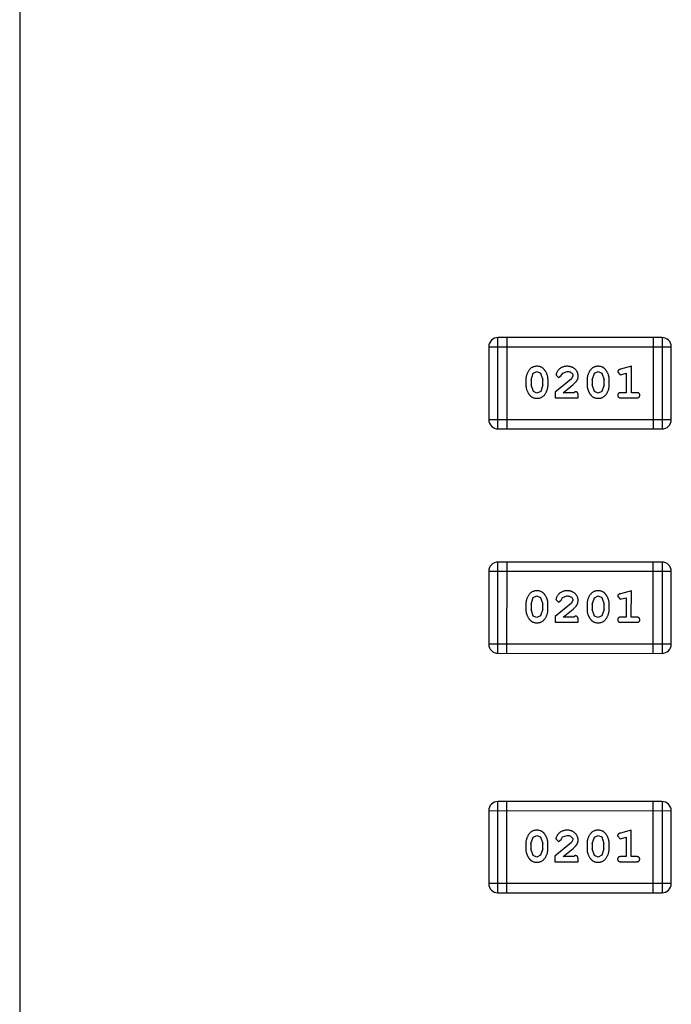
# Model space of a CAD drawing. Header units: inches. Extents: x -29 to 164, y -51 to 83.
# Tile 62 of 164: x 113.5 to 115.68, y -0.85 to 2.44. Entities that reach past the tile are written whole.
import ezdxf

# ---------------------------------------------------------------- set-up
doc = ezdxf.new("R2010")
doc.units = ezdxf.units.IN
doc.header["$LTSCALE"] = 1.21
doc.header["$MEASUREMENT"] = 0
doc.layers.get('0').update_dxf_attribs({"linetype": 'CONTINUOUS'})

msp = doc.modelspace()

# ---------------------------------------------------------------- linework, layer by layer
at = {"color": 7, "linetype": 'Continuous'}
for p, q in [((113.5046, 40.2831), (113.5046, -5.7169)), ((115.1021, 1.0712), (115.1021, 1.376)), ((115.6508, 1.3759), (115.1021, 1.376)), ((115.1326, 1.0712), (115.1326, 1.376)), ((115.6203, 1.3759), (115.6202, 1.0711)), ((115.6508, 1.3759), (115.6507, 1.0711)), ((115.0717, 1.3456), (115.0716, 1.1017)), ((115.0717, 1.3456), (115.6813, 1.3454)), ((115.6812, 1.1016), (115.6813, 1.3454)), ((115.2128, 1.2354), (115.2201, 1.2571)), ((115.2201, 1.2571), (115.2324, 1.2629)), ((115.2324, 1.2629), (115.2446, 1.2577)), ((115.2446, 1.2577), (115.2522, 1.2354)), ((115.2962, 1.2509), (115.305, 1.2425)), ((115.3135, 1.249), (115.3185, 1.2575)), ((115.3185, 1.2575), (115.3333, 1.2629)), ((115.4173, 1.2353), (115.4246, 1.2571)), ((115.4246, 1.2571), (115.437, 1.2629)), ((115.437, 1.2629), (115.4491, 1.2576)), ((115.4491, 1.2576), (115.4567, 1.2353)), ((115.5023, 1.2611), (115.5102, 1.2519)), ((115.5102, 1.2519), (115.5156, 1.2529)), ((115.5479, 1.2802), (115.5113, 1.2703)), ((115.5156, 1.2529), (115.5306, 1.2571)), ((115.5306, 1.2571), (115.5306, 1.1921)), ((115.5479, 1.1921), (115.5479, 1.2802)), ((115.1955, 1.2356), (115.1955, 1.2179)), ((115.2128, 1.2354), (115.2128, 1.2182)), ((115.2205, 1.1959), (115.2128, 1.2182)), ((115.2521, 1.2182), (115.2449, 1.1964)), ((115.2521, 1.2182), (115.2522, 1.2354)), ((115.2695, 1.2179), (115.2695, 1.2356)), ((115.3481, 1.2387), (115.293, 1.1937)), ((115.305, 1.2425), (115.3135, 1.249)), ((115.3198, 1.1921), (115.3534, 1.2192)), ((115.3528, 1.2484), (115.3481, 1.2387)), ((115.4, 1.2356), (115.4, 1.2179)), ((115.4173, 1.2353), (115.4173, 1.2181)), ((115.425, 1.1958), (115.4173, 1.2181)), ((115.4567, 1.2181), (115.4494, 1.1963)), ((115.4567, 1.2181), (115.4567, 1.2353)), ((115.474, 1.2178), (115.474, 1.2356)), ((115.2326, 1.1906), (115.2205, 1.1959)), ((115.2449, 1.1964), (115.2326, 1.1906)), ((115.293, 1.1937), (115.293, 1.1748)), ((115.356, 1.1921), (115.3198, 1.1921)), ((115.3615, 1.1953), (115.356, 1.1921)), ((115.4371, 1.1905), (115.425, 1.1958)), ((115.4494, 1.1963), (115.4371, 1.1905)), ((115.5306, 1.1921), (115.5133, 1.1921)), ((115.5652, 1.1921), (115.5479, 1.1921)), ((115.293, 1.1748), (115.3701, 1.1748)), ((115.3701, 1.1748), (115.3701, 1.1827)), ((115.5133, 1.1748), (115.5652, 1.1748)), ((115.6812, 1.1016), (115.0716, 1.1017)), ((115.1021, 1.0712), (115.6507, 1.0711)), ((115.1019, 0.3213), (115.102, 0.6261)), ((115.6506, 0.6259), (115.102, 0.6261)), ((115.1324, 0.3212), (115.1325, 0.626)), ((115.6201, 0.6259), (115.6201, 0.3211)), ((115.6506, 0.6259), (115.6506, 0.3211)), ((115.0715, 0.5956), (115.0714, 0.3517)), ((115.0715, 0.5956), (115.6811, 0.5955)), ((115.681, 0.3516), (115.6811, 0.5955)), ((115.5478, 0.5302), (115.5112, 0.5203)), ((115.5477, 0.4421), (115.5478, 0.5302)), ((115.2127, 0.4854), (115.2199, 0.5072)), ((115.2199, 0.5072), (115.2323, 0.513)), ((115.2323, 0.513), (115.2444, 0.5077)), ((115.2444, 0.5077), (115.252, 0.4854)), ((115.296, 0.5009), (115.3049, 0.4925)), ((115.3049, 0.4925), (115.3133, 0.499)), ((115.3133, 0.499), (115.3183, 0.5076)), ((115.3183, 0.5076), (115.3332, 0.5129)), ((115.3527, 0.4984), (115.3479, 0.4887)), ((115.4172, 0.4853), (115.4244, 0.5071)), ((115.4244, 0.5071), (115.4368, 0.5129)), ((115.4368, 0.5129), (115.4489, 0.5076)), ((115.4489, 0.5076), (115.4565, 0.4853)), ((115.5021, 0.5112), (115.51, 0.5019)), ((115.51, 0.5019), (115.5154, 0.5029)), ((115.5154, 0.5029), (115.5304, 0.5071)), ((115.5304, 0.5071), (115.5304, 0.4421)), ((115.1954, 0.4857), (115.1954, 0.4679)), ((115.2127, 0.4854), (115.2127, 0.4682)), ((115.2203, 0.4459), (115.2127, 0.4682)), ((115.252, 0.4682), (115.2447, 0.4464)), ((115.252, 0.4682), (115.252, 0.4854)), ((115.2693, 0.4679), (115.2693, 0.4856)), ((115.3479, 0.4887), (115.2929, 0.4437)), ((115.3196, 0.4421), (115.3532, 0.4692)), ((115.3999, 0.4856), (115.3999, 0.4679)), ((115.4172, 0.4853), (115.4172, 0.4681)), ((115.4248, 0.4458), (115.4172, 0.4681)), ((115.4565, 0.4681), (115.4492, 0.4463)), ((115.4565, 0.4681), (115.4565, 0.4853)), ((115.4738, 0.4678), (115.4738, 0.4856)), ((115.2324, 0.4406), (115.2203, 0.4459)), ((115.2447, 0.4464), (115.2324, 0.4406)), ((115.2929, 0.4437), (115.2929, 0.4248)), ((115.3558, 0.4421), (115.3196, 0.4421)), ((115.3613, 0.4453), (115.3558, 0.4421)), ((115.37, 0.4248), (115.37, 0.4327)), ((115.437, 0.4405), (115.4248, 0.4458)), ((115.4492, 0.4463), (115.437, 0.4405)), ((115.5304, 0.4421), (115.5131, 0.4421)), ((115.565, 0.4421), (115.5477, 0.4421)), ((115.2929, 0.4248), (115.37, 0.4248)), ((115.5131, 0.4248), (115.565, 0.4248)), ((115.681, 0.3516), (115.0714, 0.3517)), ((115.1019, 0.3213), (115.6506, 0.3211)), ((115.1018, -0.4788), (115.1018, -0.174)), ((115.6505, -0.1741), (115.1018, -0.174)), ((115.1322, -0.4788), (115.1323, -0.174)), ((115.62, -0.1741), (115.6199, -0.4789)), ((115.6505, -0.1741), (115.6504, -0.4789)), ((115.0713, -0.2044), (115.0713, -0.4483)), ((115.0713, -0.2044), (115.6809, -0.2046)), ((115.6809, -0.4484), (115.6809, -0.2046)), ((115.2125, -0.3146), (115.2198, -0.2929)), ((115.2198, -0.2929), (115.2321, -0.2871)), ((115.2321, -0.2871), (115.2443, -0.2923)), ((115.2443, -0.2923), (115.2518, -0.3146)), ((115.3132, -0.301), (115.3181, -0.2925)), ((115.3181, -0.2925), (115.333, -0.2871)), ((115.417, -0.3147), (115.4243, -0.2929)), ((115.4243, -0.2929), (115.4366, -0.2871)), ((115.4366, -0.2871), (115.4488, -0.2924)), ((115.4488, -0.2924), (115.4563, -0.3147)), ((115.502, -0.2889), (115.5099, -0.2981)), ((115.5476, -0.2698), (115.511, -0.2797)), ((115.5153, -0.2971), (115.5303, -0.2929)), ((115.5303, -0.2929), (115.5303, -0.3579)), ((115.5476, -0.3579), (115.5476, -0.2698)), ((115.1952, -0.3144), (115.1952, -0.3321)), ((115.2125, -0.3146), (115.2125, -0.3318)), ((115.2518, -0.3318), (115.2518, -0.3146)), ((115.2691, -0.3321), (115.2691, -0.3144)), ((115.3477, -0.3113), (115.2927, -0.3563)), ((115.2959, -0.2991), (115.3047, -0.3075)), ((115.3047, -0.3075), (115.3132, -0.301)), ((115.3525, -0.3016), (115.3477, -0.3113)), ((115.3997, -0.3144), (115.3997, -0.3321)), ((115.417, -0.3147), (115.417, -0.3319)), ((115.4563, -0.3319), (115.4563, -0.3147)), ((115.4736, -0.3322), (115.4736, -0.3144)), ((115.5099, -0.2981), (115.5153, -0.2971)), ((115.2201, -0.3541), (115.2125, -0.3318)), ((115.2323, -0.3594), (115.2201, -0.3541)), ((115.2446, -0.3536), (115.2323, -0.3594)), ((115.2518, -0.3318), (115.2446, -0.3536)), ((115.2927, -0.3563), (115.2927, -0.3752)), ((115.3195, -0.3579), (115.353, -0.3308)), ((115.3556, -0.3579), (115.3195, -0.3579)), ((115.3612, -0.3547), (115.3556, -0.3579)), ((115.4246, -0.3542), (115.417, -0.3319)), ((115.4368, -0.3595), (115.4246, -0.3542)), ((115.4491, -0.3537), (115.4368, -0.3595)), ((115.4563, -0.3319), (115.4491, -0.3537)), ((115.5303, -0.3579), (115.513, -0.3579)), ((115.5649, -0.3579), (115.5476, -0.3579)), ((115.2927, -0.3752), (115.3698, -0.3752)), ((115.3698, -0.3752), (115.3698, -0.3673)), ((115.513, -0.3752), (115.5649, -0.3752)), ((115.6809, -0.4484), (115.0713, -0.4483)), ((115.1018, -0.4788), (115.6504, -0.4789))]:
    msp.add_line(p, q, dxfattribs=at)
for centre, start, end in [((115.1021, 1.3456), 89.988, 179.988), ((115.6508, 1.3455), 359.988, 89.988), ((115.1021, 1.1017), 179.988, 269.988), ((115.6507, 1.1016), 269.988, 359.988), ((115.102, 0.5956), 89.988, 179.988), ((115.6506, 0.5955), 359.988, 89.988), ((115.1019, 0.3517), 179.988, 269.988), ((115.6506, 0.3516), 269.988, 359.988), ((115.1018, -0.2044), 89.988, 179.988), ((115.6504, -0.2046), 359.988, 89.988), ((115.1018, -0.4483), 179.988, 269.988), ((115.6504, -0.4484), 269.988, 359.988)]:
    msp.add_arc(centre, 0.0305, start, end, dxfattribs=at)
for points, knots in [([(115.2323, 1.2803), (115.2309, 1.2802), (115.2281, 1.2801), (115.224, 1.2794), (115.2202, 1.2783), (115.2166, 1.2767), (115.2133, 1.2747), (115.2102, 1.2722), (115.2074, 1.2692), (115.205, 1.2658), (115.2028, 1.2622), (115.2009, 1.2585), (115.1992, 1.2548), (115.1979, 1.251), (115.1968, 1.2473), (115.1961, 1.2434), (115.1956, 1.2395), (115.1955, 1.2369), (115.1955, 1.2356)], [0, 0, 0, 0, 0.06692, 0.130834, 0.19258, 0.252759, 0.312631, 0.373411, 0.436359, 0.501894, 0.568244, 0.632472, 0.69556, 0.757163, 0.818592, 0.878885, 0.939235, 1, 1, 1, 1]), ([(115.2695, 1.2356), (115.2694, 1.2367), (115.2694, 1.2388), (115.2691, 1.242), (115.2686, 1.2452), (115.2679, 1.2483), (115.267, 1.2513), (115.2659, 1.2543), (115.2646, 1.2573), (115.2631, 1.2602), (115.2615, 1.2629), (115.2599, 1.2655), (115.2582, 1.2678), (115.2565, 1.2699), (115.2548, 1.2718), (115.2531, 1.2734), (115.2514, 1.2748), (115.249, 1.2764), (115.2458, 1.278), (115.2417, 1.2793), (115.2371, 1.2801), (115.234, 1.2802), (115.2323, 1.2803)], [0, 0, 0, 0, 0.049855, 0.099516, 0.148482, 0.19758, 0.246804, 0.296268, 0.346517, 0.397047, 0.446826, 0.49336, 0.537801, 0.579207, 0.617974, 0.654833, 0.689171, 0.722088, 0.786392, 0.853518, 0.924186, 1, 1, 1, 1]), ([(115.3335, 1.2802), (115.3318, 1.2802), (115.3284, 1.2801), (115.3235, 1.2792), (115.3187, 1.2778), (115.3142, 1.2758), (115.3101, 1.2734), (115.3064, 1.2705), (115.3033, 1.2672), (115.3008, 1.2637), (115.2988, 1.2601), (115.2974, 1.2568), (115.2964, 1.2538), (115.2963, 1.2518), (115.2962, 1.2509)], [0, 0, 0, 0, 0.098286, 0.193983, 0.289056, 0.384352, 0.477435, 0.566197, 0.652355, 0.737986, 0.818188, 0.887401, 0.94802, 1, 1, 1, 1]), ([(115.3333, 1.2629), (115.3348, 1.2629), (115.3374, 1.2628), (115.3413, 1.2619), (115.3446, 1.2606), (115.3475, 1.2586), (115.3498, 1.2564), (115.3516, 1.2539), (115.3526, 1.2512), (115.3528, 1.2493), (115.3528, 1.2484)], [0, 0, 0, 0, 0.156344, 0.299348, 0.4327, 0.561, 0.682299, 0.791883, 0.89611, 1, 1, 1, 1]), ([(115.3701, 1.2475), (115.3701, 1.2486), (115.37, 1.2508), (115.3696, 1.254), (115.3687, 1.2571), (115.3676, 1.2601), (115.3662, 1.2629), (115.3644, 1.2657), (115.3623, 1.2682), (115.3599, 1.2707), (115.3572, 1.2729), (115.3544, 1.2749), (115.3513, 1.2765), (115.3481, 1.2779), (115.3447, 1.2789), (115.3411, 1.2797), (115.3374, 1.2801), (115.3348, 1.2802), (115.3335, 1.2802)], [0, 0, 0, 0, 0.060981, 0.120256, 0.178148, 0.236115, 0.293993, 0.352864, 0.413358, 0.476056, 0.539296, 0.602396, 0.665116, 0.728325, 0.792919, 0.859317, 0.928302, 1, 1, 1, 1]), ([(115.4368, 1.2802), (115.4354, 1.2802), (115.4326, 1.2801), (115.4285, 1.2794), (115.4247, 1.2783), (115.4211, 1.2767), (115.4178, 1.2746), (115.4147, 1.2721), (115.412, 1.2691), (115.4095, 1.2658), (115.4073, 1.2622), (115.4054, 1.2585), (115.4037, 1.2548), (115.4024, 1.251), (115.4013, 1.2472), (115.4006, 1.2434), (115.4001, 1.2395), (115.4001, 1.2369), (115.4, 1.2356)], [0, 0, 0, 0, 0.06692, 0.130834, 0.19258, 0.252759, 0.312631, 0.373411, 0.436359, 0.501894, 0.568244, 0.632472, 0.69556, 0.757163, 0.818592, 0.878885, 0.939235, 1, 1, 1, 1]), ([(115.474, 1.2356), (115.4739, 1.2367), (115.4739, 1.2388), (115.4736, 1.242), (115.4731, 1.2451), (115.4724, 1.2482), (115.4715, 1.2513), (115.4704, 1.2543), (115.4691, 1.2573), (115.4676, 1.2601), (115.466, 1.2629), (115.4644, 1.2654), (115.4627, 1.2678), (115.461, 1.2699), (115.4593, 1.2717), (115.4576, 1.2734), (115.4559, 1.2748), (115.4535, 1.2764), (115.4503, 1.278), (115.4462, 1.2793), (115.4416, 1.2801), (115.4385, 1.2802), (115.4368, 1.2802)], [0, 0, 0, 0, 0.049855, 0.099516, 0.148482, 0.19758, 0.246804, 0.296268, 0.346517, 0.397047, 0.446826, 0.49336, 0.537801, 0.579207, 0.617974, 0.654833, 0.689171, 0.722088, 0.786392, 0.853518, 0.924186, 1, 1, 1, 1]), ([(115.5113, 1.2703), (115.5105, 1.2701), (115.5089, 1.2696), (115.5068, 1.2687), (115.5052, 1.2678), (115.504, 1.2668), (115.5032, 1.2656), (115.5027, 1.2643), (115.5023, 1.2628), (115.5023, 1.2617), (115.5023, 1.2611)], [0, 0, 0, 0, 0.187321, 0.344927, 0.475328, 0.579604, 0.674244, 0.773631, 0.882025, 1, 1, 1, 1]), ([(115.1955, 1.2179), (115.1955, 1.2168), (115.1956, 1.2147), (115.1959, 1.2115), (115.1964, 1.2084), (115.1971, 1.2053), (115.1979, 1.2022), (115.1991, 1.1993), (115.2003, 1.1963), (115.2018, 1.1934), (115.2034, 1.1907), (115.205, 1.1881), (115.2066, 1.1858), (115.2083, 1.1837), (115.21, 1.1819), (115.2117, 1.1802), (115.2134, 1.1788), (115.2158, 1.1772), (115.219, 1.1756), (115.2232, 1.1742), (115.2277, 1.1734), (115.2309, 1.1733), (115.2325, 1.1733)], [0, 0, 0, 0, 0.049886, 0.09882, 0.148132, 0.19689, 0.246038, 0.295176, 0.345305, 0.395692, 0.445312, 0.491875, 0.535813, 0.577009, 0.616081, 0.652689, 0.687585, 0.720206, 0.785062, 0.85223, 0.923759, 1, 1, 1, 1]), ([(115.2325, 1.1733), (115.234, 1.1733), (115.2368, 1.1734), (115.2409, 1.1741), (115.2447, 1.1752), (115.2483, 1.1768), (115.2516, 1.1788), (115.2547, 1.1814), (115.2575, 1.1843), (115.2599, 1.1877), (115.2621, 1.1913), (115.2641, 1.195), (115.2657, 1.1987), (115.2671, 1.2024), (115.2681, 1.2062), (115.2689, 1.2101), (115.2694, 1.214), (115.2694, 1.2166), (115.2695, 1.2179)], [0, 0, 0, 0, 0.067217, 0.131051, 0.19272, 0.252824, 0.312745, 0.373449, 0.436041, 0.501494, 0.567761, 0.632087, 0.695096, 0.757109, 0.817993, 0.878657, 0.939311, 1, 1, 1, 1]), ([(115.3534, 1.2192), (115.3543, 1.2199), (115.3559, 1.2214), (115.3583, 1.2236), (115.3604, 1.2258), (115.3623, 1.2277), (115.3639, 1.2296), (115.3653, 1.2314), (115.3664, 1.233), (115.3675, 1.2351), (115.3686, 1.2376), (115.3695, 1.2408), (115.37, 1.2441), (115.3701, 1.2463), (115.3701, 1.2475)], [0, 0, 0, 0, 0.103002, 0.197728, 0.285279, 0.365235, 0.437224, 0.502446, 0.560545, 0.611446, 0.707576, 0.80349, 0.900532, 1, 1, 1, 1]), ([(115.4, 1.2179), (115.4, 1.2168), (115.4001, 1.2147), (115.4004, 1.2115), (115.4009, 1.2083), (115.4016, 1.2053), (115.4024, 1.2022), (115.4036, 1.1992), (115.4048, 1.1963), (115.4063, 1.1934), (115.4079, 1.1906), (115.4095, 1.1881), (115.4112, 1.1858), (115.4128, 1.1837), (115.4145, 1.1818), (115.4162, 1.1801), (115.4179, 1.1787), (115.4203, 1.1771), (115.4235, 1.1755), (115.4277, 1.1742), (115.4322, 1.1734), (115.4354, 1.1733), (115.4371, 1.1732)], [0, 0, 0, 0, 0.049886, 0.09882, 0.148132, 0.19689, 0.246038, 0.295176, 0.345305, 0.395692, 0.445312, 0.491875, 0.535813, 0.577009, 0.616081, 0.652689, 0.687585, 0.720206, 0.785062, 0.85223, 0.923759, 1, 1, 1, 1]), ([(115.4371, 1.1732), (115.4385, 1.1733), (115.4413, 1.1733), (115.4454, 1.1741), (115.4492, 1.1752), (115.4528, 1.1768), (115.4562, 1.1788), (115.4592, 1.1813), (115.462, 1.1843), (115.4645, 1.1876), (115.4666, 1.1912), (115.4686, 1.1949), (115.4703, 1.1986), (115.4716, 1.2024), (115.4726, 1.2062), (115.4734, 1.21), (115.4739, 1.2139), (115.4739, 1.2165), (115.474, 1.2178)], [0, 0, 0, 0, 0.067217, 0.131051, 0.19272, 0.252824, 0.312745, 0.373449, 0.436041, 0.501494, 0.567761, 0.632087, 0.695096, 0.757109, 0.817993, 0.878657, 0.939311, 1, 1, 1, 1]), ([(115.3701, 1.1827), (115.3701, 1.1838), (115.3701, 1.1857), (115.3696, 1.1884), (115.369, 1.1907), (115.3679, 1.1924), (115.3666, 1.1937), (115.3651, 1.1946), (115.3633, 1.1952), (115.3621, 1.1952), (115.3615, 1.1953)], [0, 0, 0, 0, 0.1844, 0.34094, 0.473574, 0.586824, 0.690029, 0.789175, 0.890445, 1, 1, 1, 1]), ([(115.5133, 1.1921), (115.5124, 1.1921), (115.5107, 1.192), (115.5084, 1.1916), (115.5064, 1.1908), (115.5049, 1.1898), (115.5037, 1.1884), (115.5029, 1.1869), (115.5024, 1.1852), (115.5023, 1.1841), (115.5023, 1.1834)], [0, 0, 0, 0, 0.169102, 0.317658, 0.446239, 0.563118, 0.671828, 0.776546, 0.884858, 1, 1, 1, 1]), ([(115.5762, 1.1834), (115.5762, 1.184), (115.5761, 1.1852), (115.5756, 1.1869), (115.5748, 1.1884), (115.5736, 1.1897), (115.5721, 1.1908), (115.5701, 1.1916), (115.5678, 1.192), (115.5661, 1.1921), (115.5652, 1.1921)], [0, 0, 0, 0, 0.11517, 0.223509, 0.328254, 0.438012, 0.553651, 0.682263, 0.830856, 1, 1, 1, 1]), ([(115.5023, 1.1834), (115.5023, 1.1828), (115.5024, 1.1817), (115.5029, 1.18), (115.5037, 1.1785), (115.5049, 1.1771), (115.5064, 1.176), (115.5084, 1.1753), (115.5107, 1.1749), (115.5124, 1.1748), (115.5133, 1.1748)], [0, 0, 0, 0, 0.115051, 0.223278, 0.329269, 0.437893, 0.554681, 0.682591, 0.83103, 1, 1, 1, 1]), ([(115.5652, 1.1748), (115.5661, 1.1748), (115.5678, 1.1748), (115.5701, 1.1753), (115.5721, 1.176), (115.5736, 1.1771), (115.5748, 1.1784), (115.5756, 1.18), (115.5761, 1.1816), (115.5762, 1.1828), (115.5762, 1.1834)], [0, 0, 0, 0, 0.169012, 0.317488, 0.445429, 0.560977, 0.67065, 0.776666, 0.88492, 1, 1, 1, 1]), ([(115.2322, 0.5303), (115.2307, 0.5302), (115.2279, 0.5301), (115.2238, 0.5294), (115.22, 0.5283), (115.2164, 0.5267), (115.2131, 0.5247), (115.2101, 0.5222), (115.2073, 0.5192), (115.2048, 0.5158), (115.2026, 0.5122), (115.2007, 0.5085), (115.199, 0.5048), (115.1977, 0.5011), (115.1966, 0.4973), (115.1959, 0.4934), (115.1954, 0.4896), (115.1954, 0.487), (115.1954, 0.4857)], [0, 0, 0, 0, 0.06692, 0.130834, 0.19258, 0.252759, 0.312631, 0.373411, 0.436359, 0.501894, 0.568244, 0.632472, 0.69556, 0.757163, 0.818592, 0.878885, 0.939235, 1, 1, 1, 1]), ([(115.2693, 0.4856), (115.2693, 0.4867), (115.2692, 0.4889), (115.2689, 0.492), (115.2684, 0.4952), (115.2677, 0.4983), (115.2668, 0.5013), (115.2657, 0.5043), (115.2644, 0.5073), (115.2629, 0.5102), (115.2613, 0.5129), (115.2597, 0.5155), (115.258, 0.5178), (115.2564, 0.5199), (115.2547, 0.5218), (115.2529, 0.5234), (115.2512, 0.5248), (115.2488, 0.5264), (115.2457, 0.528), (115.2415, 0.5293), (115.237, 0.5301), (115.2338, 0.5302), (115.2322, 0.5303)], [0, 0, 0, 0, 0.049855, 0.099516, 0.148482, 0.19758, 0.246804, 0.296268, 0.346517, 0.397047, 0.446826, 0.49336, 0.537801, 0.579207, 0.617974, 0.654833, 0.689171, 0.722088, 0.786392, 0.853518, 0.924186, 1, 1, 1, 1]), ([(115.3333, 0.5302), (115.3316, 0.5302), (115.3283, 0.5301), (115.3233, 0.5292), (115.3186, 0.5278), (115.3141, 0.5258), (115.3099, 0.5234), (115.3063, 0.5205), (115.3031, 0.5172), (115.3006, 0.5137), (115.2987, 0.5101), (115.2972, 0.5068), (115.2963, 0.5038), (115.2961, 0.5018), (115.296, 0.5009)], [0, 0, 0, 0, 0.098286, 0.193983, 0.289056, 0.384352, 0.477435, 0.566197, 0.652355, 0.737986, 0.818188, 0.887401, 0.94802, 1, 1, 1, 1]), ([(115.37, 0.4975), (115.3699, 0.4986), (115.3699, 0.5008), (115.3694, 0.504), (115.3686, 0.5071), (115.3675, 0.5101), (115.366, 0.5129), (115.3642, 0.5157), (115.3621, 0.5183), (115.3597, 0.5207), (115.3571, 0.5229), (115.3542, 0.5249), (115.3512, 0.5265), (115.348, 0.5279), (115.3446, 0.5289), (115.341, 0.5297), (115.3372, 0.5302), (115.3346, 0.5302), (115.3333, 0.5302)], [0, 0, 0, 0, 0.060981, 0.120256, 0.178148, 0.236115, 0.293993, 0.352864, 0.413358, 0.476056, 0.539296, 0.602396, 0.665116, 0.728325, 0.792919, 0.859317, 0.928302, 1, 1, 1, 1]), ([(115.4367, 0.5302), (115.4352, 0.5302), (115.4324, 0.5301), (115.4283, 0.5294), (115.4245, 0.5283), (115.4209, 0.5267), (115.4176, 0.5246), (115.4146, 0.5221), (115.4118, 0.5191), (115.4093, 0.5158), (115.4071, 0.5122), (115.4052, 0.5085), (115.4035, 0.5048), (115.4022, 0.501), (115.4012, 0.4972), (115.4004, 0.4934), (115.4, 0.4895), (115.3999, 0.4869), (115.3999, 0.4856)], [0, 0, 0, 0, 0.06692, 0.130834, 0.19258, 0.252759, 0.312631, 0.373411, 0.436359, 0.501894, 0.568244, 0.632472, 0.69556, 0.757163, 0.818592, 0.878885, 0.939235, 1, 1, 1, 1]), ([(115.4738, 0.4856), (115.4738, 0.4867), (115.4738, 0.4888), (115.4735, 0.492), (115.4729, 0.4951), (115.4723, 0.4982), (115.4713, 0.5013), (115.4702, 0.5043), (115.4689, 0.5073), (115.4674, 0.5102), (115.4658, 0.5129), (115.4642, 0.5154), (115.4625, 0.5178), (115.4609, 0.5199), (115.4592, 0.5217), (115.4575, 0.5234), (115.4557, 0.5248), (115.4534, 0.5264), (115.4502, 0.528), (115.446, 0.5293), (115.4415, 0.5301), (115.4383, 0.5302), (115.4367, 0.5302)], [0, 0, 0, 0, 0.049855, 0.099516, 0.148482, 0.19758, 0.246804, 0.296268, 0.346517, 0.397047, 0.446826, 0.49336, 0.537801, 0.579207, 0.617974, 0.654833, 0.689171, 0.722088, 0.786392, 0.853518, 0.924186, 1, 1, 1, 1]), ([(115.3332, 0.5129), (115.3346, 0.5129), (115.3373, 0.5128), (115.3411, 0.5119), (115.3445, 0.5106), (115.3474, 0.5086), (115.3497, 0.5064), (115.3514, 0.5039), (115.3525, 0.5012), (115.3526, 0.4993), (115.3527, 0.4984)], [0, 0, 0, 0, 0.156344, 0.299348, 0.4327, 0.561, 0.682299, 0.791883, 0.89611, 1, 1, 1, 1]), ([(115.3532, 0.4692), (115.3541, 0.4699), (115.3558, 0.4714), (115.3582, 0.4737), (115.3603, 0.4758), (115.3621, 0.4777), (115.3638, 0.4796), (115.3651, 0.4814), (115.3662, 0.483), (115.3673, 0.4851), (115.3684, 0.4876), (115.3693, 0.4908), (115.3699, 0.4941), (115.37, 0.4963), (115.37, 0.4975)], [0, 0, 0, 0, 0.103002, 0.197728, 0.285279, 0.365235, 0.437224, 0.502446, 0.560545, 0.611446, 0.707576, 0.80349, 0.900532, 1, 1, 1, 1]), ([(115.5112, 0.5203), (115.5103, 0.5201), (115.5088, 0.5196), (115.5067, 0.5187), (115.5051, 0.5178), (115.5039, 0.5168), (115.5031, 0.5156), (115.5025, 0.5143), (115.5022, 0.5128), (115.5021, 0.5117), (115.5021, 0.5112)], [0, 0, 0, 0, 0.187321, 0.344927, 0.475328, 0.579604, 0.674244, 0.773631, 0.882025, 1, 1, 1, 1]), ([(115.1954, 0.4679), (115.1954, 0.4668), (115.1954, 0.4647), (115.1957, 0.4615), (115.1962, 0.4584), (115.1969, 0.4553), (115.1978, 0.4523), (115.1989, 0.4493), (115.2002, 0.4463), (115.2016, 0.4434), (115.2032, 0.4407), (115.2048, 0.4381), (115.2065, 0.4358), (115.2081, 0.4337), (115.2098, 0.4319), (115.2115, 0.4302), (115.2133, 0.4288), (115.2156, 0.4272), (115.2188, 0.4256), (115.223, 0.4243), (115.2276, 0.4234), (115.2307, 0.4233), (115.2324, 0.4233)], [0, 0, 0, 0, 0.049886, 0.09882, 0.148132, 0.19689, 0.246038, 0.295176, 0.345305, 0.395692, 0.445312, 0.491875, 0.535813, 0.577009, 0.616081, 0.652689, 0.687585, 0.720206, 0.785062, 0.85223, 0.923759, 1, 1, 1, 1]), ([(115.2324, 0.4233), (115.2338, 0.4233), (115.2367, 0.4234), (115.2407, 0.4241), (115.2446, 0.4252), (115.2482, 0.4268), (115.2515, 0.4288), (115.2545, 0.4314), (115.2573, 0.4343), (115.2598, 0.4377), (115.262, 0.4413), (115.2639, 0.445), (115.2656, 0.4487), (115.267, 0.4524), (115.268, 0.4563), (115.2688, 0.4601), (115.2692, 0.464), (115.2693, 0.4666), (115.2693, 0.4679)], [0, 0, 0, 0, 0.067217, 0.131051, 0.19272, 0.252824, 0.312745, 0.373449, 0.436041, 0.501494, 0.567761, 0.632087, 0.695096, 0.757109, 0.817993, 0.878657, 0.939311, 1, 1, 1, 1]), ([(115.3999, 0.4679), (115.3999, 0.4668), (115.3999, 0.4647), (115.4002, 0.4615), (115.4007, 0.4584), (115.4014, 0.4553), (115.4023, 0.4522), (115.4034, 0.4492), (115.4047, 0.4463), (115.4061, 0.4434), (115.4077, 0.4406), (115.4093, 0.4381), (115.411, 0.4358), (115.4126, 0.4337), (115.4143, 0.4318), (115.416, 0.4302), (115.4178, 0.4287), (115.4201, 0.4271), (115.4233, 0.4255), (115.4275, 0.4242), (115.4321, 0.4234), (115.4353, 0.4233), (115.4369, 0.4232)], [0, 0, 0, 0, 0.049886, 0.09882, 0.148132, 0.19689, 0.246038, 0.295176, 0.345305, 0.395692, 0.445312, 0.491875, 0.535813, 0.577009, 0.616081, 0.652689, 0.687585, 0.720206, 0.785062, 0.85223, 0.923759, 1, 1, 1, 1]), ([(115.4369, 0.4232), (115.4383, 0.4233), (115.4412, 0.4234), (115.4453, 0.4241), (115.4491, 0.4252), (115.4527, 0.4268), (115.456, 0.4288), (115.459, 0.4313), (115.4618, 0.4343), (115.4643, 0.4376), (115.4665, 0.4412), (115.4685, 0.4449), (115.4701, 0.4486), (115.4715, 0.4524), (115.4725, 0.4562), (115.4733, 0.46), (115.4737, 0.4639), (115.4738, 0.4665), (115.4738, 0.4678)], [0, 0, 0, 0, 0.067217, 0.131051, 0.19272, 0.252824, 0.312745, 0.373449, 0.436041, 0.501494, 0.567761, 0.632087, 0.695096, 0.757109, 0.817993, 0.878657, 0.939311, 1, 1, 1, 1]), ([(115.37, 0.4327), (115.3699, 0.4338), (115.3699, 0.4357), (115.3695, 0.4384), (115.3688, 0.4407), (115.3677, 0.4424), (115.3664, 0.4437), (115.3649, 0.4446), (115.3632, 0.4452), (115.362, 0.4453), (115.3613, 0.4453)], [0, 0, 0, 0, 0.1844, 0.34094, 0.473574, 0.586824, 0.690029, 0.789175, 0.890445, 1, 1, 1, 1]), ([(115.5131, 0.4421), (115.5122, 0.4421), (115.5106, 0.442), (115.5082, 0.4416), (115.5063, 0.4408), (115.5047, 0.4398), (115.5036, 0.4384), (115.5027, 0.4369), (115.5022, 0.4352), (115.5021, 0.4341), (115.5021, 0.4335)], [0, 0, 0, 0, 0.169102, 0.317658, 0.446239, 0.563118, 0.671828, 0.776546, 0.884858, 1, 1, 1, 1]), ([(115.5021, 0.4335), (115.5021, 0.4328), (115.5022, 0.4317), (115.5027, 0.43), (115.5035, 0.4285), (115.5047, 0.4271), (115.5063, 0.4261), (115.5082, 0.4253), (115.5105, 0.4249), (115.5122, 0.4248), (115.5131, 0.4248)], [0, 0, 0, 0, 0.115051, 0.223278, 0.329269, 0.437893, 0.554681, 0.682591, 0.83103, 1, 1, 1, 1]), ([(115.5761, 0.4334), (115.576, 0.434), (115.576, 0.4352), (115.5755, 0.4369), (115.5746, 0.4384), (115.5734, 0.4397), (115.5719, 0.4408), (115.5699, 0.4416), (115.5676, 0.442), (115.5659, 0.4421), (115.565, 0.4421)], [0, 0, 0, 0, 0.11517, 0.223509, 0.328254, 0.438012, 0.553651, 0.682263, 0.830856, 1, 1, 1, 1]), ([(115.565, 0.4248), (115.5659, 0.4248), (115.5676, 0.4248), (115.5699, 0.4253), (115.5719, 0.426), (115.5734, 0.4271), (115.5746, 0.4284), (115.5754, 0.43), (115.576, 0.4316), (115.576, 0.4328), (115.5761, 0.4334)], [0, 0, 0, 0, 0.169012, 0.317488, 0.445429, 0.560977, 0.67065, 0.776666, 0.88492, 1, 1, 1, 1]), ([(115.232, -0.2698), (115.2306, -0.2698), (115.2278, -0.2699), (115.2237, -0.2706), (115.2198, -0.2717), (115.2163, -0.2733), (115.213, -0.2753), (115.2099, -0.2779), (115.2071, -0.2808), (115.2047, -0.2842), (115.2025, -0.2878), (115.2005, -0.2915), (115.1989, -0.2952), (115.1975, -0.299), (115.1965, -0.3027), (115.1957, -0.3066), (115.1953, -0.3105), (115.1952, -0.3131), (115.1952, -0.3144)], [0, 0, 0, 0, 0.06692, 0.130834, 0.19258, 0.252759, 0.312631, 0.373411, 0.436359, 0.501894, 0.568244, 0.632472, 0.69556, 0.757163, 0.818592, 0.878885, 0.939235, 1, 1, 1, 1]), ([(115.2691, -0.3144), (115.2691, -0.3133), (115.2691, -0.3112), (115.2688, -0.308), (115.2682, -0.3048), (115.2676, -0.3017), (115.2667, -0.2987), (115.2655, -0.2957), (115.2643, -0.2927), (115.2628, -0.2898), (115.2611, -0.2871), (115.2595, -0.2845), (115.2579, -0.2822), (115.2562, -0.2801), (115.2545, -0.2782), (115.2528, -0.2766), (115.251, -0.2752), (115.2487, -0.2736), (115.2455, -0.272), (115.2413, -0.2707), (115.2368, -0.2699), (115.2336, -0.2698), (115.232, -0.2698)], [0, 0, 0, 0, 0.049855, 0.099516, 0.148482, 0.19758, 0.246804, 0.296268, 0.346517, 0.397047, 0.446826, 0.49336, 0.537801, 0.579207, 0.617974, 0.654833, 0.689171, 0.722088, 0.786392, 0.853518, 0.924186, 1, 1, 1, 1]), ([(115.3331, -0.2698), (115.3314, -0.2698), (115.3281, -0.2699), (115.3232, -0.2708), (115.3184, -0.2722), (115.3139, -0.2742), (115.3098, -0.2766), (115.3061, -0.2795), (115.303, -0.2828), (115.3005, -0.2863), (115.2985, -0.2899), (115.297, -0.2932), (115.2961, -0.2962), (115.2959, -0.2982), (115.2959, -0.2991)], [0, 0, 0, 0, 0.098286, 0.193983, 0.289056, 0.384352, 0.477435, 0.566197, 0.652355, 0.737986, 0.818188, 0.887401, 0.94802, 1, 1, 1, 1]), ([(115.333, -0.2871), (115.3344, -0.2871), (115.3371, -0.2872), (115.3409, -0.2881), (115.3443, -0.2894), (115.3472, -0.2914), (115.3495, -0.2936), (115.3513, -0.2961), (115.3523, -0.2988), (115.3524, -0.3007), (115.3525, -0.3016)], [0, 0, 0, 0, 0.156344, 0.299348, 0.4327, 0.561, 0.682299, 0.791883, 0.89611, 1, 1, 1, 1]), ([(115.3698, -0.3025), (115.3698, -0.3014), (115.3697, -0.2992), (115.3692, -0.296), (115.3684, -0.2929), (115.3673, -0.2899), (115.3658, -0.2871), (115.364, -0.2843), (115.3619, -0.2818), (115.3596, -0.2793), (115.3569, -0.2771), (115.3541, -0.2751), (115.351, -0.2735), (115.3478, -0.2721), (115.3444, -0.2711), (115.3408, -0.2703), (115.337, -0.2699), (115.3345, -0.2698), (115.3331, -0.2698)], [0, 0, 0, 0, 0.060981, 0.120256, 0.178148, 0.236115, 0.293993, 0.352864, 0.413358, 0.476056, 0.539296, 0.602396, 0.665116, 0.728325, 0.792919, 0.859317, 0.928302, 1, 1, 1, 1]), ([(115.4365, -0.2698), (115.4351, -0.2698), (115.4323, -0.2699), (115.4282, -0.2706), (115.4243, -0.2717), (115.4208, -0.2733), (115.4175, -0.2754), (115.4144, -0.2779), (115.4116, -0.2809), (115.4092, -0.2843), (115.407, -0.2878), (115.405, -0.2915), (115.4034, -0.2952), (115.4021, -0.299), (115.401, -0.3028), (115.4002, -0.3066), (115.3998, -0.3105), (115.3997, -0.3131), (115.3997, -0.3144)], [0, 0, 0, 0, 0.06692, 0.130834, 0.19258, 0.252759, 0.312631, 0.373411, 0.436359, 0.501894, 0.568244, 0.632472, 0.69556, 0.757163, 0.818592, 0.878885, 0.939235, 1, 1, 1, 1]), ([(115.4736, -0.3144), (115.4736, -0.3133), (115.4736, -0.3112), (115.4733, -0.308), (115.4728, -0.3049), (115.4721, -0.3018), (115.4712, -0.2987), (115.4701, -0.2957), (115.4688, -0.2927), (115.4673, -0.2899), (115.4657, -0.2871), (115.464, -0.2846), (115.4624, -0.2823), (115.4607, -0.2801), (115.459, -0.2783), (115.4573, -0.2766), (115.4556, -0.2752), (115.4532, -0.2737), (115.45, -0.2721), (115.4458, -0.2707), (115.4413, -0.2699), (115.4381, -0.2698), (115.4365, -0.2698)], [0, 0, 0, 0, 0.049855, 0.099516, 0.148482, 0.19758, 0.246804, 0.296268, 0.346517, 0.397047, 0.446826, 0.49336, 0.537801, 0.579207, 0.617974, 0.654833, 0.689171, 0.722088, 0.786392, 0.853518, 0.924186, 1, 1, 1, 1]), ([(115.511, -0.2797), (115.5102, -0.2799), (115.5086, -0.2804), (115.5065, -0.2813), (115.5049, -0.2822), (115.5037, -0.2832), (115.5029, -0.2844), (115.5024, -0.2857), (115.502, -0.2872), (115.502, -0.2883), (115.502, -0.2889)], [0, 0, 0, 0, 0.187321, 0.344927, 0.475328, 0.579604, 0.674244, 0.773631, 0.882025, 1, 1, 1, 1]), ([(115.353, -0.3308), (115.3539, -0.3301), (115.3556, -0.3286), (115.358, -0.3264), (115.3601, -0.3242), (115.362, -0.3223), (115.3636, -0.3204), (115.3649, -0.3186), (115.3661, -0.317), (115.3672, -0.3149), (115.3683, -0.3124), (115.3692, -0.3092), (115.3697, -0.3059), (115.3698, -0.3037), (115.3698, -0.3025)], [0, 0, 0, 0, 0.103002, 0.197728, 0.285279, 0.365235, 0.437224, 0.502446, 0.560545, 0.611446, 0.707576, 0.80349, 0.900532, 1, 1, 1, 1]), ([(115.1952, -0.3321), (115.1952, -0.3332), (115.1952, -0.3353), (115.1956, -0.3385), (115.196, -0.3416), (115.1967, -0.3447), (115.1976, -0.3478), (115.1987, -0.3507), (115.2, -0.3537), (115.2015, -0.3566), (115.203, -0.3593), (115.2047, -0.3619), (115.2063, -0.3642), (115.208, -0.3663), (115.2097, -0.3681), (115.2114, -0.3698), (115.2131, -0.3712), (115.2155, -0.3728), (115.2186, -0.3744), (115.2228, -0.3758), (115.2274, -0.3766), (115.2306, -0.3767), (115.2322, -0.3767)], [0, 0, 0, 0, 0.049886, 0.09882, 0.148132, 0.19689, 0.246038, 0.295176, 0.345305, 0.395692, 0.445312, 0.491875, 0.535813, 0.577009, 0.616081, 0.652689, 0.687585, 0.720206, 0.785062, 0.85223, 0.923759, 1, 1, 1, 1]), ([(115.2322, -0.3767), (115.2337, -0.3767), (115.2365, -0.3766), (115.2406, -0.3759), (115.2444, -0.3748), (115.248, -0.3732), (115.2513, -0.3712), (115.2544, -0.3686), (115.2572, -0.3657), (115.2596, -0.3623), (115.2618, -0.3587), (115.2638, -0.3551), (115.2654, -0.3513), (115.2668, -0.3476), (115.2678, -0.3438), (115.2686, -0.3399), (115.269, -0.336), (115.2691, -0.3334), (115.2691, -0.3321)], [0, 0, 0, 0, 0.067217, 0.131051, 0.19272, 0.252824, 0.312745, 0.373449, 0.436041, 0.501494, 0.567761, 0.632087, 0.695096, 0.757109, 0.817993, 0.878657, 0.939311, 1, 1, 1, 1]), ([(115.3698, -0.3673), (115.3698, -0.3662), (115.3697, -0.3643), (115.3693, -0.3616), (115.3686, -0.3593), (115.3676, -0.3576), (115.3663, -0.3563), (115.3647, -0.3554), (115.363, -0.3548), (115.3618, -0.3548), (115.3612, -0.3547)], [0, 0, 0, 0, 0.1844, 0.34094, 0.473574, 0.586824, 0.690029, 0.789175, 0.890445, 1, 1, 1, 1]), ([(115.3997, -0.3321), (115.3997, -0.3332), (115.3998, -0.3353), (115.4001, -0.3385), (115.4005, -0.3417), (115.4012, -0.3447), (115.4021, -0.3478), (115.4033, -0.3508), (115.4045, -0.3538), (115.406, -0.3566), (115.4076, -0.3594), (115.4092, -0.3619), (115.4108, -0.3642), (115.4125, -0.3663), (115.4142, -0.3682), (115.4159, -0.3699), (115.4176, -0.3713), (115.42, -0.3729), (115.4231, -0.3745), (115.4273, -0.3758), (115.4319, -0.3766), (115.4351, -0.3767), (115.4367, -0.3768)], [0, 0, 0, 0, 0.049886, 0.09882, 0.148132, 0.19689, 0.246038, 0.295176, 0.345305, 0.395692, 0.445312, 0.491875, 0.535813, 0.577009, 0.616081, 0.652689, 0.687585, 0.720206, 0.785062, 0.85223, 0.923759, 1, 1, 1, 1]), ([(115.4367, -0.3768), (115.4382, -0.3767), (115.441, -0.3767), (115.4451, -0.3759), (115.4489, -0.3748), (115.4525, -0.3732), (115.4558, -0.3712), (115.4589, -0.3687), (115.4617, -0.3658), (115.4641, -0.3624), (115.4663, -0.3588), (115.4683, -0.3551), (115.4699, -0.3514), (115.4713, -0.3476), (115.4723, -0.3438), (115.4731, -0.34), (115.4735, -0.3361), (115.4736, -0.3335), (115.4736, -0.3322)], [0, 0, 0, 0, 0.067217, 0.131051, 0.19272, 0.252824, 0.312745, 0.373449, 0.436041, 0.501494, 0.567761, 0.632087, 0.695096, 0.757109, 0.817993, 0.878657, 0.939311, 1, 1, 1, 1]), ([(115.513, -0.3579), (115.5121, -0.3579), (115.5104, -0.358), (115.5081, -0.3584), (115.5061, -0.3592), (115.5045, -0.3602), (115.5034, -0.3616), (115.5025, -0.3631), (115.502, -0.3648), (115.502, -0.3659), (115.5019, -0.3666)], [0, 0, 0, 0, 0.169102, 0.317658, 0.446239, 0.563118, 0.671828, 0.776546, 0.884858, 1, 1, 1, 1]), ([(115.5759, -0.3666), (115.5759, -0.366), (115.5758, -0.3648), (115.5753, -0.3631), (115.5744, -0.3616), (115.5733, -0.3603), (115.5717, -0.3592), (115.5698, -0.3584), (115.5675, -0.358), (115.5658, -0.3579), (115.5649, -0.3579)], [0, 0, 0, 0, 0.11517, 0.223509, 0.328254, 0.438012, 0.553651, 0.682263, 0.830856, 1, 1, 1, 1]), ([(115.5019, -0.3666), (115.502, -0.3672), (115.502, -0.3684), (115.5026, -0.37), (115.5034, -0.3715), (115.5045, -0.3729), (115.5061, -0.374), (115.5081, -0.3747), (115.5104, -0.3752), (115.5121, -0.3752), (115.513, -0.3752)], [0, 0, 0, 0, 0.115051, 0.223278, 0.329269, 0.437893, 0.554681, 0.682591, 0.83103, 1, 1, 1, 1]), ([(115.5649, -0.3752), (115.5658, -0.3752), (115.5675, -0.3752), (115.5698, -0.3747), (115.5717, -0.374), (115.5733, -0.3729), (115.5745, -0.3716), (115.5753, -0.3701), (115.5758, -0.3684), (115.5759, -0.3672), (115.5759, -0.3666)], [0, 0, 0, 0, 0.169012, 0.317488, 0.445429, 0.560977, 0.67065, 0.776666, 0.88492, 1, 1, 1, 1])]:
    msp.add_open_spline(points, degree=3, knots=knots, dxfattribs=at)

doc.saveas('drawing.dxf')
